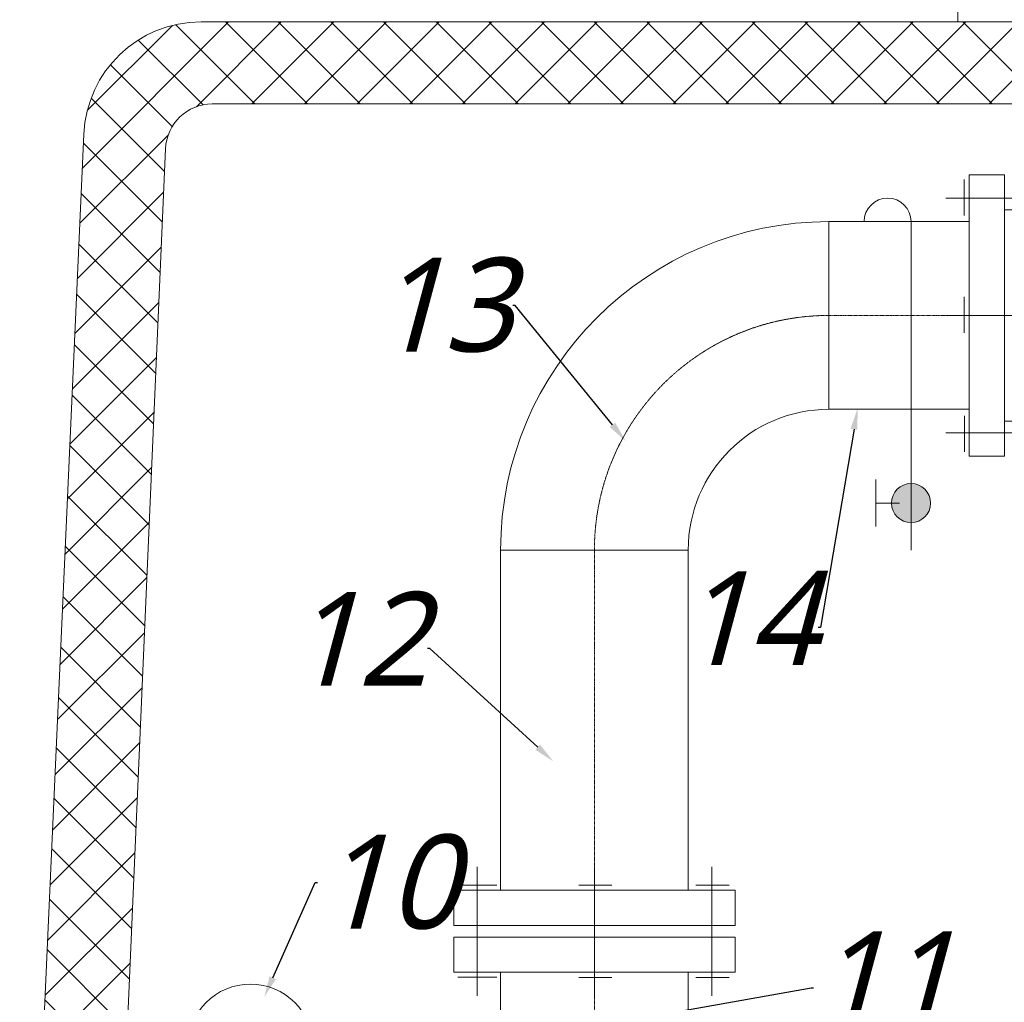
# Model space of a CAD drawing. Extents: x 8447392 to 8536225, y 5996969 to 6031026.
# Tile 10 of 37: x 8451607 to 8452446, y 6007607 to 6008445. Entities that reach past the tile are written whole.
import ezdxf
from ezdxf import colors
from ezdxf.entities.mleader import LeaderData, LeaderLine
from ezdxf.math import Vec2, Vec3

# ---------------------------------------------------------------- set-up
doc = ezdxf.new("R2010")
doc.units = 0
doc.header["$MEASUREMENT"] = 0
doc.linetypes.add('BORDER2', pattern=[0.875, 0.25, -0.125, 0.25, -0.125, 0, -0.125])
for name, color, linetype, lineweight in [('A_OPISY', 251, 'CONTINUOUS', 9), ('CIENKIE', 7, 'CONTINUOUS', 5), ('GRUBE', 7, 'CONTINUOUS', 20), ('NIEWIDKA', 7, 'CONTINUOUS', 20), ('SHORT_SYM', 7, 'BORDER2', 5)]:
    doc.layers.add(name, color=color, linetype=linetype, lineweight=lineweight)
doc.styles.add('TrembuchetMS', font='trebuc.ttf')

# ---------------------------------------------------------------- blocks, each defined once
blk = doc.blocks.new('ZWROTNY')
at = {"layer": 'GRUBE', "ltscale": 0.5}
h = blk.add_hatch(color=256, dxfattribs=at)
h.paths.add_polyline_path([(77.44, 65, 0.414214), (70.37, 72.07, 0.038181), (69.29, 71.99), (70.37, 65)])
h.paths.add_polyline_path([(77.44, 65), (70.37, 65), (71.53, 58.03, 0.366629)])
h.paths.add_polyline_path([(70.37, 57.93, 0.041311), (71.53, 58.03), (70.37, 65), (63.29, 65, 0.414214)])
h.paths.add_polyline_path([(70.37, 65), (69.29, 71.99, 0.370178), (63.29, 65)])
at = {"layer": 'GRUBE'}
for p, q in [((0, -120), (0, 120)), ((0, 120), (30, 120)), ((30, 120), (30, -120)), ((90.37, -120), (90.37, 120)), ((90.37, 120), (120.37, 120)), ((120.37, 120), (120.37, -120)), ((30, 90), (90.37, 90)), ((30, -90), (90.37, -90)), ((30, -120), (0, -120)), ((120.37, -120), (90.37, -120))]:
    blk.add_line(p, q, dxfattribs=at)
at = {"layer": 'GRUBE', "ltscale": 0.5}
for p, q in [((-4.41, 114.91), (-4.41, 86.58)), ((124.76, 115.83), (124.76, 85.29)), ((140.41, 100), (-18.27, 100)), ((70.37, 65), (50.37, -65)), ((-4.41, 14.91), (-4.41, -13.42)), ((124.76, 15.83), (124.76, -14.71)), ((140.41, 0), (-18.27, 0)), ((-4.16, -83.21), (-4.16, -116.6)), ((124.47, -85.67), (124.47, -116.19)), ((140.41, -100), (-18.27, -100))]:
    blk.add_line(p, q, dxfattribs=at)
blk.add_circle((70.37, 65), 7.07, dxfattribs=at)

msp = doc.modelspace()

# ---------------------------------------------------------------- hatches: boundary and pattern name
at = {"layer": 'CIENKIE', "ltscale": 0.5}
h = msp.add_hatch(dxfattribs=at)
h.set_pattern_fill('ANSI37', color=256, scale=10, style=0)
h.set_pattern_definition([(135, (8454836.663, 6003413.06), (22.45064, 22.45064), []), (45, (8454836.663, 6003413.06), (22.45064, -22.45064), [])])
h.paths.add_polyline_path([(8451616.46919, 6007322.00541), (8451686.46151, 6007322.07586), (8451682.61599, 6007234.32562), (8451612.63259, 6007234.32562)])
h.paths.add_polyline_path([(8451761.25667, 6008443.37094), (8452950.95221, 6008443.37094, -0.401435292), (8453050.8562, 6008347.75194), (8453096.067, 6007316.7674), (8453105.65101, 6007098.38752, -0.427118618), (8453095.66063, 6007087.94907, 0.000010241), (8453095.66104, 6007087.94907), (8453045.61779, 6007087.94702, -0.401520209), (8453035.62687, 6007097.51144), (8453026.08122, 6007316.75436), (8452981.80496, 6008335.10843, 0.4015436), (8452941.84271, 6008373.37094), (8451770.81829, 6008373.37094, 0.401675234), (8451730.85526, 6008335.09031), (8451689.04397, 6007372.1764), (8451617.5615, 6007372.1764), (8451661.36367, 6008347.9957, -0.400727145)])
edge = h.paths.add_edge_path()
edge.add_line((8451682.31825, 6007227.53142), (8451676.5402, 6007095.68297))
edge.add_line((8451608.11192, 6007227.53142), (8451710.40006, 6007227.53142))
edge.add_line((8451606.59912, 6007096.4394), (8451612.3353, 6007227.53142))
edge.add_line((8451666.11541, 6007086.13018), (8451616.54705, 6007086.3876))
edge.add_arc((8451616.59898, 6007096.38746), 10, 179.70245142, 269.70245142, ccw=False)
edge.add_arc((8451666.54979, 6007096.12074), 10, 267.51044708, 357.49094603, ccw=False)
at = {"layer": 'GRUBE', "ltscale": 0.5}
h = msp.add_hatch(color=256, dxfattribs=at)
h.paths.add_polyline_path([(8452366.66311, 6008049.72451, -0.414213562), (8452383.32907, 6008033.05855, -0.414213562), (8452366.66311, 6008016.39259)])
h.paths.add_polyline_path([(8452366.66311, 6008016.39259, -0.414213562), (8452349.99715, 6008033.05855, -0.414213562), (8452366.66311, 6008049.72451)])

# ---------------------------------------------------------------- linework, layer by layer
for p, q in [((8452406.66311, 6008458.37094), (8452406.66311, 6008443.37094)), ((8452406.66311, 6008458.37094), (8452406.66311, 6008443.37094)), ((8452416.29785, 6008273.05855), (8452296.66311, 6008273.05855)), ((8452296.66311, 6008273.05855), (8452296.66311, 6008113.05855)), ((8452366.66311, 6008273.05855), (8452366.66311, 6007993.05855)), ((8452416.29785, 6008113.05855), (8452296.66311, 6008113.05855)), ((8452336.66311, 6008013.05855), (8452336.66311, 6008053.05855)), ((8452356.66311, 6008033.05855), (8452336.66311, 6008033.05855)), ((8452016.66311, 6007993.05855), (8452016.66311, 6007703.05855)), ((8452176.66311, 6007993.05855), (8452016.66311, 6007993.05855)), ((8452176.66311, 6007993.05855), (8452176.66311, 6007703.05855)), ((8451996.66311, 6007613.05855), (8451996.66311, 6007723.05855)), ((8452096.66311, 6007723.05855), (8452096.66311, 6007613.05855)), ((8452196.66311, 6007723.05855), (8452196.66311, 6007613.05855)), ((8452013.45624, 6007707.21943), (8451980.05897, 6007707.21943)), ((8452111.57202, 6007707.47012), (8452083.24777, 6007707.47012)), ((8452211.57202, 6007707.47012), (8452183.24777, 6007707.47012)), ((8452013.45624, 6007628.89767), (8451980.05897, 6007628.89767)), ((8452016.66311, 6007633.05855), (8452016.66311, 6007383.05855)), ((8452111.57202, 6007628.64699), (8452083.24777, 6007628.64699)), ((8452176.66311, 6007633.05855), (8452176.66311, 6007383.05855)), ((8452211.57202, 6007628.64699), (8452183.24777, 6007628.64699))]:
    msp.add_line(p, q, dxfattribs=at)
at = {"layer": 'GRUBE'}
for p, q in [((8452216.66311, 6007703.05855), (8451976.66311, 6007703.05855)), ((8451976.66311, 6007703.05855), (8451976.66311, 6007673.05855)), ((8452216.66311, 6007673.05855), (8452216.66311, 6007703.05855)), ((8451976.66311, 6007673.05855), (8452216.66311, 6007673.05855)), ((8452216.66311, 6007663.05855), (8451976.66311, 6007663.05855)), ((8451976.66311, 6007663.05855), (8451976.66311, 6007633.05855)), ((8452216.66311, 6007633.05855), (8452216.66311, 6007663.05855)), ((8451976.66311, 6007633.05855), (8452216.66311, 6007633.05855))]:
    msp.add_line(p, q, dxfattribs=at)
at = {"layer": 'GRUBE', "ltscale": 0.5}
for centre, radius in [((8452366.66311, 6008033.05855), 16.66596), ((8451803.3566, 6007569.63269), 53.3513)]:
    msp.add_circle(centre, radius, dxfattribs=at)
for centre, radius, start in [((8452346.66311, 6008273.05855), 20, 0), ((8452296.66311, 6007993.05855), 280, 90), ((8452296.66311, 6007993.05855), 120, 90)]:
    msp.add_arc(centre, radius, start, 180, dxfattribs=at)
at = {"layer": 'NIEWIDKA', "ltscale": 0.5}
for p, q in [((8451761.25667, 6008443.37094), (8452950.95221, 6008443.37094)), ((8451761.25667, 6008443.37094), (8452950.95221, 6008443.37094)), ((8452941.84271, 6008373.37094), (8451770.81829, 6008373.37094)), ((8452941.84271, 6008373.37094), (8451770.81829, 6008373.37094)), ((8451617.5615, 6007372.1764), (8451661.35105, 6008347.71466)), ((8451730.85664, 6008335.12203), (8451689.04397, 6007372.1764))]:
    msp.add_line(p, q, dxfattribs=at)
for centre, radius, end in [((8451761.25667, 6008343.37094), 100, 177.5104471), ((8451761.25667, 6008343.37094), 100, 177.5104471), ((8451770.81829, 6008333.37094), 40, 177.49094602), ((8451770.81829, 6008333.37094), 40, 177.49094602)]:
    msp.add_arc(centre, radius, 90, end, dxfattribs=at)
at = {"layer": 'SHORT_SYM', "ltscale": 0.5}
for p, q in [((8452396.66311, 6008193.05855), (8452296.66311, 6008193.05855)), ((8452096.66311, 6007993.05855), (8452096.66311, 6006885.47589))]:
    msp.add_line(p, q, dxfattribs=at)
msp.add_arc((8452296.66311, 6007993.05855), 200, 90, 180, dxfattribs=at)

# ---------------------------------------------------------------- block references
at = {"layer": 'GRUBE', "ltscale": 0.5, "xscale": -1}
msp.add_blockref('ZWROTNY', (8452536.66311, 6008193.05855), dxfattribs=at)

# ---------------------------------------------------------------- leaders
at = {"layer": 'A_OPISY', "lineweight": 9}
ml = msp.add_multileader_mtext('Standard', dxfattribs=at)
ml.set_content('\\A1;{\\fTrebuchet MS|b0|i1|c238|p34;13}', color=256, style='TrembuchetMS')
ml.set_leader_properties(color=256)
ml.build(insert=Vec2(0, 0))
ml.multileader.update_dxf_attribs({"dogleg_length": 2, "arrow_head_size": 18})
ctx = ml.context
ctx.base_point, ctx.char_height, ctx.arrow_head_size, ctx.landing_gap_size, ctx.plane_origin = Vec3(8451933.43324, 6008201.6051), 80, 18, 0.02286, Vec3(8451736.32202, 6005936.68255)
ctx.text_align_type = 2
notes = []
notes.append((ctx, [(0, (1, 1, 0), (8452029.21634, 6008201.6051), (-1, 0), 2, [(0, [(8452123.35187, 6008085.84988)], 0, [])])]))
ctx.mtext.insert, ctx.mtext.alignment, ctx.mtext.line_spacing_factor, ctx.mtext.line_spacing_style, ctx.mtext.flow_direction = Vec3(8452027.19348, 6008242.30543), 3, 0.4, 2, 5
ml = msp.add_multileader_mtext('Standard', dxfattribs=at)
ml.set_content('\\A1;{\\fTrebuchet MS|b0|i1|c238|p34;14}', color=256, style='TrembuchetMS')
ml.set_leader_properties(color=256)
ml.build(insert=Vec2(0, 0))
ml.multileader.update_dxf_attribs({"dogleg_length": 2, "arrow_head_size": 18})
ctx = ml.context
ctx.base_point, ctx.char_height, ctx.arrow_head_size, ctx.landing_gap_size, ctx.plane_origin = Vec3(8452190.19249, 6007926.90673), 80, 18, 0.02286, Vec3(8452109.19354, 6005525.23811)
ctx.text_align_type = 2
notes.append((ctx, [(0, (1, 1, 0), (8452289.31565, 6007926.90673), (-1, 0), 2, [(0, [(8452321.03807, 6008113.77507)], 0, [])])]))
ctx.mtext.insert, ctx.mtext.alignment, ctx.mtext.line_spacing_factor, ctx.mtext.line_spacing_style, ctx.mtext.flow_direction = Vec3(8452287.29279, 6007974.90673), 3, 0.4, 2, 5
ml = msp.add_multileader_mtext('Standard', dxfattribs=at)
ml.set_content('\\A1;{\\fTrebuchet MS|b0|i1|c238|p34;12}', color=256, style='TrembuchetMS')
ml.set_leader_properties(color=256)
ml.build(insert=Vec2(0, 0))
ml.multileader.update_dxf_attribs({"dogleg_length": 2, "arrow_head_size": 18})
ctx = ml.context
ctx.base_point, ctx.char_height, ctx.arrow_head_size, ctx.landing_gap_size, ctx.plane_origin = Vec3(8451861.21976, 6007909.1005), 80, 18, 0.02286, Vec3(8451688.10588, 6005586.3119)
ctx.text_align_type = 2
notes.append((ctx, [(0, (1, 1, 0), (8451956.35639, 6007909.1005), (-1, 0), 2, [(0, [(8452061.60194, 6007812.81822)], 0, [])])]))
ctx.mtext.insert, ctx.mtext.alignment, ctx.mtext.line_spacing_factor, ctx.mtext.line_spacing_style, ctx.mtext.flow_direction = Vec3(8451954.33353, 6007957.29444), 3, 0.4, 2, 5
ml = msp.add_multileader_mtext('Standard', dxfattribs=at)
ml.set_content('\\A1;{\\fTrebuchet MS|b0|i1|c238|p34;16}', color=256, style='TrembuchetMS')
ml.set_leader_properties(color=256)
ml.build(insert=Vec2(0, 0))
ml.multileader.update_dxf_attribs({"dogleg_length": 2, "arrow_head_size": 18})
ctx = ml.context
ctx.base_point, ctx.char_height, ctx.arrow_head_size, ctx.landing_gap_size, ctx.plane_origin = Vec3(8452464.56045, 6007808.23049), 80, 18, 0.02286, Vec3(8452233.48405, 6005422.377)
ctx.text_align_type = 2
notes.append((ctx, [(0, (1, 1, 0), (8452561.09776, 6007808.23049), (-1, 0), 2, [(0, [(8452637.37381, 6007932.83164)], 0, [])])]))
ctx.mtext.insert, ctx.mtext.alignment, ctx.mtext.line_spacing_factor, ctx.mtext.line_spacing_style, ctx.mtext.flow_direction = Vec3(8452559.0749, 6007849.06551), 3, 0.4, 2, 5
ml = msp.add_multileader_mtext('Standard', dxfattribs=at)
ml.set_content('\\A1;{\\fTrebuchet MS|b0|i1|c238|p34;10}', color=256, style='TrembuchetMS')
ml.set_leader_properties(color=256)
ml.build(insert=Vec2(0, 0))
ml.multileader.update_dxf_attribs({"dogleg_length": 2, "arrow_head_size": 18})
ctx = ml.context
ctx.base_point, ctx.char_height, ctx.arrow_head_size, ctx.landing_gap_size, ctx.plane_origin = Vec3(8451860.61062, 6007709.68195), 80, 18, 0.02286, Vec3(8451670.69449, 6005449.69949)
notes.append((ctx, [(0, (1, 1, 0), (8451858.61062, 6007709.68195), (1, 0), 2, [(0, [(8451815.08016, 6007611.97621)], 0, [])])]))
ctx.mtext.insert, ctx.mtext.line_spacing_factor, ctx.mtext.line_spacing_style, ctx.mtext.flow_direction = Vec3(8451860.63348, 6007750.38229), 0.4, 2, 5
ml = msp.add_multileader_mtext('Standard', dxfattribs=at)
ml.set_content('\\A1;{\\fTrebuchet MS|b0|i1|c238|p34;11}', color=256, style='TrembuchetMS')
ml.set_leader_properties(color=256)
ml.build(insert=Vec2(0, 0))
ml.multileader.update_dxf_attribs({"dogleg_length": 2, "arrow_head_size": 18})
ctx = ml.context
ctx.base_point, ctx.char_height, ctx.arrow_head_size, ctx.landing_gap_size, ctx.plane_origin = Vec3(8452283.56106, 6007619.92078), 80, 18, 0.02286, Vec3(8452075.28152, 6005439.41338)
notes.append((ctx, [(0, (1, 1, 0), (8452281.56106, 6007619.92078), (1, 0), 2, [(0, [(8452076.65629, 6007583.54253)], 0, [])])]))
ctx.mtext.insert, ctx.mtext.line_spacing_factor, ctx.mtext.line_spacing_style, ctx.mtext.flow_direction = Vec3(8452283.58392, 6007667.92078), 0.4, 2, 5
for ctx, leaders in notes:
    for number, flags, end, landing, length, lines in leaders:
        leader = LeaderData()
        leader.index, (leader.has_last_leader_line, leader.has_dogleg_vector, leader.attachment_direction) = number, flags
        leader.last_leader_point, leader.dogleg_vector, leader.dogleg_length = Vec3(end), Vec3(landing), length
        for number, points, colour, breaks in lines:
            line = LeaderLine()
            line.index, line.vertices, line.color, line.breaks = number, Vec3.list(points), colors.encode_raw_color(colour), breaks
            leader.lines.append(line)
        ctx.leaders.append(leader)

doc.saveas('drawing.dxf')
